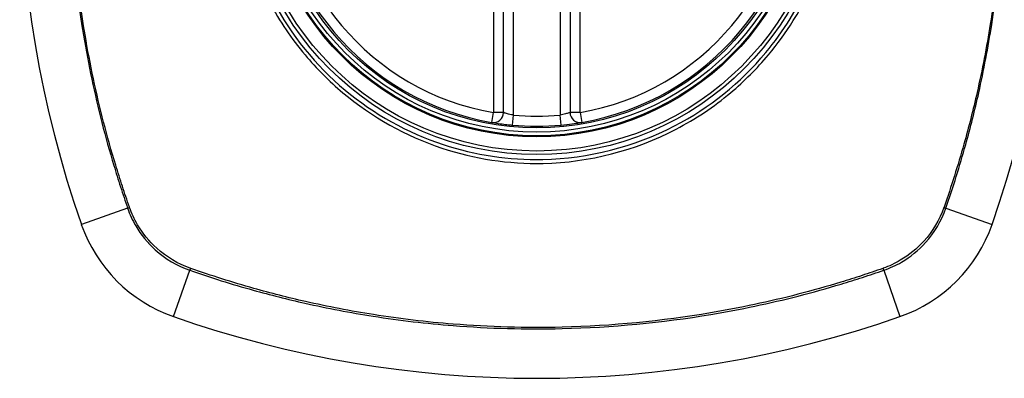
# Model space of a CAD drawing. Header units: inches. Extents: x 101 to 245, y 79 to 103.
# Tile 6 of 30: x 136.618 to 137.78, y 101.273 to 101.696. Entities that reach past the tile are written whole.
import ezdxf

# ---------------------------------------------------------------- set-up
doc = ezdxf.new("R2010")
doc.units = ezdxf.units.IN
doc.header["$MEASUREMENT"] = 0
doc.layers.add('Visible Edges(ANSI)', color=7, linetype='Continuous', lineweight=25)
doc.layers.add('Visible Tangent Edges(ANSI)', color=7, linetype='Continuous', lineweight=25)

msp = doc.modelspace()

# ---------------------------------------------------------------- linework, layer by layer
at = {"layer": 'Visible Edges(ANSI)'}
for p, q in [((137.189, 101.5865), (137.189, 102.1801)), ((137.2677, 102.1801), (137.2677, 101.5865))]:
    msp.add_line(p, q, dxfattribs=at)
for radius in [0.3199, 0.315]:
    msp.add_circle((137.2283, 101.8833), radius, dxfattribs=at)
for centre, radius, start, end in [((137.9173, 101.8833), 1.2992, 160.7337, 199.2663), ((136.5394, 101.8833), 1.2992, 340.7337, 19.2663), ((137.2283, 101.8833), 0.313, 99.784, 260.216), ((137.2283, 101.8833), 0.313, 279.784, 80.216), ((137.1772, 101.5865), 0.0118, 260.216, 0), ((137.2795, 101.5865), 0.0118, 180, 279.784), ((137.2283, 101.8833), 0.313, 264.7499, 275.2501), ((136.8581, 101.5131), 0.1772, 199.2663, 250.7337), ((137.5986, 101.5131), 0.1772, 289.2663, 340.7337), ((137.2283, 102.5723), 1.2992, 250.7337, 289.2663)]:
    msp.add_arc(centre, radius, start, end, dxfattribs=at)
for points, knots in [([(137.1752, 101.5749), (137.1752, 101.5749), (137.1765, 101.5747), (137.1811, 101.5739), (137.1841, 101.5735), (137.19, 101.5727), (137.1924, 101.5724), (137.1965, 101.572), (137.1981, 101.5718), (137.1997, 101.5717)], [0, 0, 0, 0, 0.03342093, 0.03342093, 0.06354683, 0.06354683, 0.08237552, 0.08237552, 0.09414345, 0.09414345, 0.09414345, 0.09414345]), ([(137.257, 101.5717), (137.2615, 101.5721), (137.266, 101.5726), (137.2734, 101.5736), (137.2764, 101.574), (137.2796, 101.5746), (137.2806, 101.5747), (137.2814, 101.5749), (137.2815, 101.5749), (137.2815, 101.5749)], [0, 0, 0, 0, 0.03342328, 0.03342328, 0.06355131, 0.06355131, 0.08238132, 0.08238132, 0.09415008, 0.09415008, 0.09415008, 0.09415008])]:
    msp.add_open_spline(points, degree=3, knots=knots, dxfattribs=at)
at = {"layer": 'Visible Tangent Edges(ANSI)'}
for p, q in [((137.2008, 101.5834), (137.2008, 102.1832)), ((137.2559, 102.1832), (137.2559, 101.5834)), ((137.1772, 102.1801), (137.1772, 101.5865)), ((137.2795, 101.5865), (137.2795, 102.1801)), ((137.1752, 101.5749), (137.1772, 101.5865)), ((137.189, 101.5865), (137.1772, 101.5865)), ((137.1997, 101.5717), (137.2008, 101.5834)), ((137.257, 101.5717), (137.2559, 101.5834)), ((137.2795, 101.5865), (137.2677, 101.5865)), ((137.2795, 101.5865), (137.2815, 101.5749)), ((136.7455, 101.4737), (136.6909, 101.4546)), ((137.7112, 101.4737), (137.7658, 101.4546)), ((136.7997, 101.3459), (136.8188, 101.4005)), ((137.6379, 101.4005), (137.657, 101.3459))]:
    msp.add_line(p, q, dxfattribs=at)
for radius in [0.3464, 0.3422, 0.3254, 0.3242]:
    msp.add_circle((137.2283, 101.8833), radius, dxfattribs=at)
for start, end in [(99.784, 260.216), (279.784, 80.216), (264.7499, 275.2501)]:
    msp.add_arc((137.2283, 101.8833), 0.3012, start, end, dxfattribs=at)
for centre, major_axis, start_param, end_param in [((136.7502, 101.4754), (-0.00931, -0.00321), 1.046967, 1.310674), ((137.7065, 101.4754), (-0.00931, 0.00321), 1.830918, 2.094625), ((136.8204, 101.4052), (0.00321, 0.00931), 1.830918, 2.094625), ((137.6363, 101.4052), (-0.00321, 0.00931), 4.18856, 4.452267)]:
    msp.add_ellipse(centre, major_axis=major_axis, ratio=0.002592, start_param=start_param, end_param=end_param, dxfattribs=at)
for points, knots in [([(136.7455, 102.2929), (136.7413, 102.2805), (136.7371, 102.2681), (136.7293, 102.2431), (136.7256, 102.2306), (136.7164, 102.1977), (136.7113, 102.1774), (136.7007, 102.1302), (136.6956, 102.1033), (136.6865, 102.045), (136.6828, 102.0135), (136.6769, 101.9392), (136.6757, 101.8963), (136.6781, 101.7946), (136.6837, 101.7357), (136.6992, 101.6431), (136.7064, 101.6087), (136.7195, 101.5576), (136.7242, 101.5407), (136.7318, 101.5155), (136.7344, 101.5071), (136.7398, 101.4904), (136.7427, 101.4821), (136.7455, 101.4737)], [0, 0, 0, 0, 0.099284, 0.099284, 0.198296, 0.198296, 0.356933, 0.356933, 0.563161, 0.563161, 0.801732, 0.801732, 1.126637, 1.126637, 1.572986, 1.572986, 1.839557, 1.839557, 1.972882, 1.972882, 2.039554, 2.039554, 2.106203, 2.106203, 2.106203, 2.106203]), ([(136.7476, 101.475), (136.7447, 101.4833), (136.742, 101.4913), (136.7366, 101.5078), (136.734, 101.5161), (136.7263, 101.5413), (136.7216, 101.5582), (136.7084, 101.6091), (136.7011, 101.6435), (136.6855, 101.7359), (136.6798, 101.7947), (136.6773, 101.8963), (136.6785, 101.9391), (136.6845, 102.0133), (136.6882, 102.0447), (136.6974, 102.1029), (136.7026, 102.1298), (136.7133, 102.1769), (136.7185, 102.1972), (136.7277, 102.23), (136.7314, 102.2425), (136.7393, 102.2673), (136.7433, 102.2793), (136.7476, 102.2917)], [-2.104956, -2.104956, -2.104956, -2.104956, -2.039554, -2.039554, -1.972882, -1.972882, -1.839557, -1.839557, -1.572986, -1.572986, -1.126637, -1.126637, -0.801732, -0.801732, -0.563161, -0.563161, -0.356933, -0.356933, -0.198296, -0.198296, -0.099284, -0.099284, -0.001246, -0.001246, -0.001246, -0.001246]), ([(137.7091, 102.2917), (137.712, 102.2834), (137.7147, 102.2754), (137.7201, 102.2589), (137.7227, 102.2505), (137.7304, 102.2254), (137.7351, 102.2085), (137.7483, 102.1576), (137.7556, 102.1232), (137.7712, 102.0307), (137.7769, 101.9719), (137.7794, 101.8704), (137.7782, 101.8276), (137.7722, 101.7533), (137.7685, 101.7219), (137.7593, 101.6637), (137.7541, 101.6369), (137.7434, 101.5898), (137.7382, 101.5694), (137.729, 101.5367), (137.7252, 101.5242), (137.7174, 101.4994), (137.7134, 101.4874), (137.7091, 101.475)], [-2.104956, -2.104956, -2.104956, -2.104956, -2.039554, -2.039554, -1.972882, -1.972882, -1.839557, -1.839557, -1.572986, -1.572986, -1.126637, -1.126637, -0.801732, -0.801732, -0.563161, -0.563161, -0.356933, -0.356933, -0.198296, -0.198296, -0.099284, -0.099284, -0.001246, -0.001246, -0.001246, -0.001246]), ([(137.7112, 101.4737), (137.7154, 101.4861), (137.7196, 101.4985), (137.7274, 101.5235), (137.7311, 101.5361), (137.7403, 101.5689), (137.7454, 101.5893), (137.756, 101.6365), (137.7611, 101.6634), (137.7702, 101.7217), (137.7739, 101.7531), (137.7798, 101.8275), (137.781, 101.8704), (137.7786, 101.9721), (137.773, 102.0309), (137.7575, 102.1236), (137.7502, 102.158), (137.7372, 102.209), (137.7325, 102.226), (137.7249, 102.2512), (137.7223, 102.2596), (137.7168, 102.2763), (137.714, 102.2846), (137.7112, 102.2929)], [0, 0, 0, 0, 0.099284, 0.099284, 0.198296, 0.198296, 0.356933, 0.356933, 0.563161, 0.563161, 0.801732, 0.801732, 1.126637, 1.126637, 1.572986, 1.572986, 1.839557, 1.839557, 1.972882, 1.972882, 2.039554, 2.039554, 2.106203, 2.106203, 2.106203, 2.106203]), ([(137.2283, 102.2356), (137.2511, 102.2356), (137.2741, 102.2333), (137.3257, 102.2232), (137.3537, 102.2139), (137.4068, 102.1886), (137.432, 102.1725), (137.4546, 102.1536), (137.4887, 102.1251), (137.517, 102.0904), (137.5578, 102.0148), (137.571, 101.9751), (137.5822, 101.898), (137.5817, 101.8607), (137.5682, 101.78), (137.5515, 101.7358), (137.5189, 101.6831), (137.5092, 101.6697), (137.4986, 101.6571), (137.4689, 101.6215), (137.4322, 101.5921), (137.343, 101.5459), (137.2896, 101.5323), (137.1957, 101.5303), (137.1558, 101.5363), (137.0757, 101.5627), (137.0361, 101.5847), (137.0021, 101.613), (136.9673, 101.6421), (136.9384, 101.6779), (136.8923, 101.765), (136.8783, 101.8173), (136.8747, 101.9143), (136.8813, 101.9582), (136.9098, 102.0398), (136.931, 102.0772), (136.9581, 102.1096), (136.9877, 102.145), (137.0243, 102.1744), (137.0836, 102.2052), (137.1027, 102.2131), (137.1563, 102.23), (137.1925, 102.2356), (137.2283, 102.2356)], [-3.141593, -3.141593, -3.141593, -3.141593, -2.946594, -2.946594, -2.696251, -2.696251, -2.445914, -2.445914, -2.445914, -2.067507, -2.067507, -1.716551, -1.716551, -1.405531, -1.405531, -1.016056, -1.016056, -0.875434, -0.875434, -0.875434, -0.479101, -0.479101, -0.021702, -0.021702, 0.31764, 0.31764, 0.695378, 0.695378, 0.695378, 1.082671, 1.082671, 1.532987, 1.532987, 1.905714, 1.905714, 2.266012, 2.266012, 2.266012, 2.660331, 2.660331, 2.835226, 2.835226, 3.141593, 3.141593, 3.141593, 3.141593]), ([(136.9549, 102.1122), (136.9274, 102.0795), (136.9058, 102.0417), (136.8769, 101.9591), (136.8701, 101.9147), (136.8738, 101.8165), (136.8881, 101.7635), (136.925, 101.6941), (136.9389, 101.6735), (136.9549, 101.6545)], [-2.266012, -2.266012, -2.266012, -2.266012, -1.905714, -1.905714, -1.532987, -1.532987, -1.082671, -1.082671, -0.873089, -0.873089, -0.873089, -0.873089]), ([(137.5018, 101.6545), (137.5125, 101.6672), (137.5223, 101.6808), (137.5555, 101.7339), (137.5725, 101.7787), (137.5863, 101.8604), (137.5868, 101.8982), (137.5753, 101.9762), (137.5619, 102.0164), (137.5305, 102.0743), (137.5171, 102.094), (137.5018, 102.1122)], [0.875434, 0.875434, 0.875434, 0.875434, 1.016056, 1.016056, 1.405531, 1.405531, 1.716551, 1.716551, 2.067507, 2.067507, 2.26835, 2.26835, 2.26835, 2.26835]), ([(136.9995, 101.6099), (137.0338, 101.5811), (137.0738, 101.5587), (137.1549, 101.5318), (137.1953, 101.5257), (137.2904, 101.5277), (137.3445, 101.5417), (137.4158, 101.5788), (137.4374, 101.5933), (137.4572, 101.6099)], [-0.695378, -0.695378, -0.695378, -0.695378, -0.31764, -0.31764, 0.021702, 0.021702, 0.479101, 0.479101, 0.69757, 0.69757, 0.69757, 0.69757]), ([(137.2008, 101.5834), (137.2, 101.5836), (137.1992, 101.5837), (137.1973, 101.5841), (137.1961, 101.5844), (137.1933, 101.5851), (137.1918, 101.5856), (137.1896, 101.5863), (137.189, 101.5865), (137.189, 101.5865)], [-0.09414345, -0.09414345, -0.09414345, -0.09414345, -0.08237552, -0.08237552, -0.06354683, -0.06354683, -0.03342093, -0.03342093, 0, 0, 0, 0]), ([(137.2677, 101.5865), (137.2677, 101.5865), (137.2676, 101.5865), (137.2672, 101.5864), (137.2668, 101.5862), (137.2652, 101.5857), (137.2638, 101.5853), (137.2603, 101.5843), (137.2581, 101.5838), (137.2559, 101.5834)], [-0.09415008, -0.09415008, -0.09415008, -0.09415008, -0.08238132, -0.08238132, -0.06355131, -0.06355131, -0.03342328, -0.03342328, 0, 0, 0, 0]), ([(136.7455, 101.4737), (136.748, 101.4665), (136.7512, 101.4595), (136.7612, 101.4423), (136.769, 101.4327), (136.7899, 101.4139), (136.8038, 101.4057), (136.8188, 101.4005)], [0, 0, 0, 0, 0.0558923, 0.0558923, 0.1453199, 0.1453199, 0.261048, 0.261048, 0.261048, 0.261048]), ([(136.8195, 101.4028), (136.8049, 101.408), (136.7914, 101.4161), (136.771, 101.4345), (136.7633, 101.4439), (136.7535, 101.4606), (136.7503, 101.4675), (136.7478, 101.4745)], [-0.261048, -0.261048, -0.261048, -0.261048, -0.1453199, -0.1453199, -0.0558923, -0.0558923, 0, 0, 0, 0]), ([(137.7089, 101.4745), (137.7037, 101.4599), (137.6956, 101.4463), (137.6772, 101.426), (137.6678, 101.4183), (137.651, 101.4085), (137.6442, 101.4053), (137.6372, 101.4028)], [-0.261048, -0.261048, -0.261048, -0.261048, -0.1453199, -0.1453199, -0.0558923, -0.0558923, 0, 0, 0, 0]), ([(137.6379, 101.4005), (137.6452, 101.403), (137.6522, 101.4062), (137.6694, 101.4162), (137.679, 101.424), (137.6978, 101.4449), (137.706, 101.4588), (137.7112, 101.4737)], [0, 0, 0, 0, 0.0558923, 0.0558923, 0.1453199, 0.1453199, 0.261048, 0.261048, 0.261048, 0.261048]), ([(137.6367, 101.4026), (137.6284, 101.3997), (137.6204, 101.397), (137.6039, 101.3916), (137.5956, 101.389), (137.5704, 101.3813), (137.5535, 101.3765), (137.5026, 101.3634), (137.4682, 101.3561), (137.3757, 101.3404), (137.317, 101.3348), (137.2154, 101.3323), (137.1726, 101.3335), (137.0983, 101.3395), (137.0669, 101.3432), (137.0087, 101.3524), (136.9819, 101.3576), (136.9348, 101.3683), (136.9145, 101.3735), (136.8817, 101.3827), (136.8692, 101.3864), (136.8444, 101.3943), (136.8324, 101.3983), (136.82, 101.4026)], [-2.104956, -2.104956, -2.104956, -2.104956, -2.039554, -2.039554, -1.972882, -1.972882, -1.839557, -1.839557, -1.572986, -1.572986, -1.126637, -1.126637, -0.801732, -0.801732, -0.563161, -0.563161, -0.356933, -0.356933, -0.198296, -0.198296, -0.099284, -0.099284, -0.001246, -0.001246, -0.001246, -0.001246]), ([(136.8188, 101.4005), (136.8311, 101.3963), (136.8436, 101.3921), (136.8685, 101.3843), (136.8811, 101.3806), (136.9139, 101.3714), (136.9343, 101.3663), (136.9815, 101.3557), (137.0084, 101.3506), (137.0667, 101.3414), (137.0982, 101.3377), (137.1725, 101.3319), (137.2154, 101.3307), (137.3171, 101.3331), (137.3759, 101.3387), (137.4686, 101.3542), (137.503, 101.3614), (137.5541, 101.3745), (137.571, 101.3792), (137.5962, 101.3868), (137.6046, 101.3894), (137.6213, 101.3948), (137.6296, 101.3977), (137.6379, 101.4005)], [0, 0, 0, 0, 0.099284, 0.099284, 0.198296, 0.198296, 0.356933, 0.356933, 0.563161, 0.563161, 0.801732, 0.801732, 1.126637, 1.126637, 1.572986, 1.572986, 1.839557, 1.839557, 1.972882, 1.972882, 2.039554, 2.039554, 2.106203, 2.106203, 2.106203, 2.106203])]:
    msp.add_open_spline(points, degree=3, knots=knots, dxfattribs=at)
for points in [[(136.9549, 101.6545), (136.9684, 101.6384), (136.9833, 101.6234), (136.9995, 101.6099)], [(137.4572, 101.6099), (137.4733, 101.6234), (137.4883, 101.6383), (137.5018, 101.6545)], [(136.7478, 101.4745), (136.7477, 101.4747), (136.7477, 101.4748), (136.7476, 101.475)], [(137.7091, 101.475), (137.709, 101.4748), (137.709, 101.4747), (137.7089, 101.4745)], [(136.82, 101.4026), (136.8199, 101.4027), (136.8197, 101.4027), (136.8195, 101.4028)], [(137.6372, 101.4028), (137.637, 101.4027), (137.6368, 101.4027), (137.6367, 101.4026)]]:
    msp.add_open_spline(points, degree=3, dxfattribs=at)

doc.saveas('drawing.dxf')
